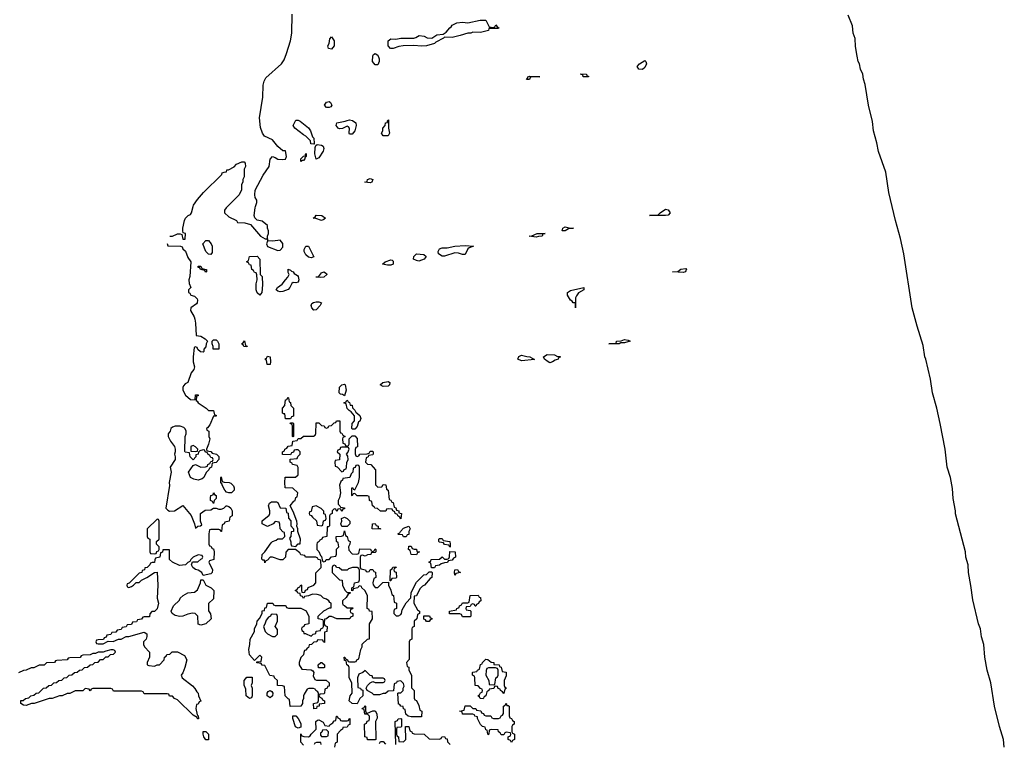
# Model space of a CAD drawing. Header units: inches. Extents: x 2808529 to 2951249, y 860290 to 1033701.
# Tile 151 of 153: x 2915960 to 2923630, y 1015820 to 1021454. Entities that reach past the tile are written whole.
import ezdxf

# ---------------------------------------------------------------- set-up
doc = ezdxf.new("R2010")
doc.units = ezdxf.units.IN
doc.header["$MEASUREMENT"] = 0
for name, color, linetype in [('C9011', 7, 'Continuous'), ('C9012', 7, 'Continuous'), ('C9021', 7, 'Continuous'), ('C9022', 7, 'Continuous')]:
    doc.layers.add(name, color=color, linetype=linetype)

msp = doc.modelspace()

# ---------------------------------------------------------------- linework, layer by layer
at = {"layer": 'C9011', "color": 6}
for points in [[(2917130, 1019768.7), (2917150, 1019768.7), (2917190, 1019786), (2917210, 1019786), (2917222, 1019782), (2917230, 1019746), (2917250, 1019746), (2917252, 1019790), (2917234, 1019794), (2917232, 1019810), (2917231.6, 1019831.6), (2917244.7, 1019890), (2917251.6, 1019908.4), (2917271.6, 1019928.4), (2917290, 1019938), (2917298, 1019950), (2917312, 1020000)], [(2917579, 1020000), (2917569, 1019990), (2917555.3, 1019970), (2917555.3, 1019950), (2917590, 1019919), (2917648, 1019890), (2917656.4, 1019876.4), (2917713.6, 1019873.6), (2917758.7, 1019858.7), (2917836, 1019770), (2917872, 1019748), (2917888, 1019748), (2917889, 1019730), (2917883.7, 1019710), (2917890, 1019689.3), (2917970, 1019657.2), (2917990, 1019660.9), (2918010, 1019684), (2918010, 1019711.3), (2917990, 1019736.3), (2917931, 1019731), (2917892.7, 1019732.7), (2917891.3, 1019770), (2917898.8, 1019790), (2917898.8, 1019810), (2917891, 1019830), (2917890, 1019852), (2917850, 1019884.7), (2917810, 1019892), (2917791, 1019911), (2917786, 1019930), (2917793.4, 1019990), (2917796.9, 1020000)], [(2920000, 1019764.9), (2919982, 1019762), (2919928, 1019770), (2919950, 1019771), (2919989.7, 1019790.3), (2920000, 1019790.3)], [(2917110, 1019712), (2917114, 1019694), (2917211.3, 1019691.3), (2917224.7, 1019684.7), (2917232, 1019670), (2917251, 1019651), (2917270, 1019602), (2917292, 1019570), (2917285.4, 1019454.6), (2917278, 1019430), (2917279.6, 1019399.6), (2917292, 1019370), (2917274, 1019350), (2917274, 1019330), (2917284.7, 1019324.7), (2917294, 1019310), (2917322, 1019302), (2917342, 1019282), (2917344.7, 1019270), (2917342, 1019250), (2917336.9, 1019243.1), (2917292, 1019210), (2917291.3, 1019190), (2917319.6, 1019139.6), (2917323.6, 1019123.6), (2917330.7, 1019090.7), (2917334, 1018994), (2917370, 1018990.8), (2917404.7, 1018970), (2917422, 1018950), (2917412, 1018930), (2917410, 1018906), (2917394, 1018890), (2917394, 1018870), (2917390, 1018866), (2917367.3, 1018867.3), (2917347.3, 1018887.3), (2917342, 1018902), (2917330, 1018906), (2917318, 1018902), (2917312, 1018830), (2917312, 1018790), (2917321, 1018750), (2917316, 1018730), (2917296.3, 1018703.7), (2917270.7, 1018629.3), (2917250, 1018618), (2917236.9, 1018603.1), (2917231.3, 1018590), (2917231.3, 1018570), (2917251, 1018530), (2917290, 1018496), (2917326, 1018494), (2917330, 1018534), (2917350, 1018534), (2917350, 1018526), (2917338, 1018522), (2917334, 1018490), (2917343.6, 1018483.6), (2917351.3, 1018470), (2917412, 1018430), (2917430, 1018412), (2917470, 1018412), (2917478, 1018378), (2917490, 1018374), (2917490, 1018368), (2917470, 1018366), (2917439.8, 1018300.2), (2917423.6, 1018276.4), (2917414, 1018270), (2917418, 1018258), (2917432, 1018250), (2917432, 1018210), (2917442, 1018190), (2917431.1, 1018148.9), (2917414, 1018110), (2917418, 1018098), (2917450, 1018092), (2917458, 1018078), (2917492, 1018070), (2917510, 1018052), (2917510.8, 1018030), (2917490, 1018006), (2917458, 1018002), (2917454, 1017970), (2917438, 1017962), (2917434, 1017950), (2917411.6, 1017928.4), (2917394, 1017890), (2917382, 1017878), (2917350, 1017869.3), (2917316, 1017876), (2917290, 1017888.7), (2917274, 1017930), (2917310, 1017982), (2917330, 1017992), (2917370, 1017971.3), (2917408, 1017972), (2917422, 1017978), (2917426, 1017990), (2917442, 1017998), (2917450, 1018014), (2917462, 1018018), (2917466, 1018030), (2917462, 1018042), (2917450, 1018046), (2917442, 1018062), (2917426, 1018070), (2917422, 1018082), (2917406, 1018090), (2917402, 1018102), (2917390, 1018106), (2917362, 1018098), (2917352, 1018088), (2917351.3, 1018070), (2917332.7, 1018067.3), (2917331.3, 1018050), (2917310, 1018026), (2917288, 1018050), (2917282, 1018082), (2917250, 1018088), (2917247.3, 1018092.7), (2917248, 1018210), (2917257.2, 1018230), (2917257.2, 1018250), (2917250, 1018268), (2917239.3, 1018279.3), (2917210, 1018288.7), (2917170, 1018288.7), (2917150, 1018282), (2917138, 1018270), (2917131, 1018250), (2917116, 1018230), (2917116, 1018210), (2917133.7, 1018173.7), (2917164.7, 1018130), (2917171.1, 1018111.1), (2917171.3, 1018090), (2917164.7, 1018070), (2917171, 1018051), (2917171, 1018030), (2917131.3, 1017970), (2917138.8, 1017930), (2917124, 1017850), (2917126.4, 1017826.4), (2917098, 1017650), (2917114, 1017634), (2917127.5, 1017627.5), (2917166, 1017630), (2917230.9, 1017670.9), (2917294.8, 1017594.8), (2917321, 1017530), (2917330, 1017494), (2917348.4, 1017511.6), (2917367.3, 1017512.7), (2917378, 1017522), (2917368.7, 1017548.7), (2917368.7, 1017610), (2917404, 1017636), (2917450, 1017638), (2917470, 1017652), (2917490, 1017652), (2917510, 1017642), (2917530, 1017642), (2917549, 1017651), (2917568, 1017670), (2917574, 1017670), (2917590, 1017664.7), (2917604.7, 1017650), (2917614, 1017630), (2917614, 1017590), (2917598, 1017582), (2917591.1, 1017548.9), (2917558, 1017542), (2917554, 1017530), (2917538, 1017522), (2917532, 1017468), (2917526, 1017470), (2917522, 1017482), (2917510, 1017486), (2917450, 1017486), (2917438, 1017482), (2917432, 1017450), (2917434, 1017370), (2917438, 1017358), (2917450, 1017354), (2917458, 1017338), (2917470, 1017334), (2917474, 1017310), (2917471, 1017250), (2917438, 1017242), (2917434, 1017230), (2917462.8, 1017170), (2917458.8, 1017150), (2917450, 1017139), (2917390, 1017126), (2917378, 1017150), (2917349.3, 1017169.3), (2917330, 1017174), (2917308.7, 1017190), (2917298, 1017210), (2917307.3, 1017232.7), (2917347.3, 1017232.7), (2917370, 1017254), (2917382, 1017258), (2917386, 1017270), (2917382, 1017282), (2917350, 1017288), (2917310, 1017268), (2917292, 1017250), (2917284.7, 1017235.3), (2917270, 1017228), (2917252, 1017210), (2917205.6, 1017205.6), (2917149.1, 1017229.1), (2917128, 1017250), (2917126, 1017326), (2917074, 1017326), (2917071.6, 1017308.4), (2917058, 1017302), (2917052, 1017270), (2917018, 1017262), (2917011.6, 1017248.4), (2917010, 1017228.7), (2916992, 1017228), (2916978, 1017222), (2916974, 1017210), (2916954, 1017190), (2916934, 1017186), (2916932, 1017170), (2916914, 1017166), (2916911.1, 1017148.9), (2916890, 1017146), (2916812.7, 1017067.3), (2916798, 1017062), (2916794, 1017050), (2916798, 1017038), (2916810, 1017034), (2916830, 1017042), (2916846, 1017050), (2916868, 1017072), (2916890, 1017072), (2916908.7, 1017091.3), (2916950, 1017112), (2917009.1, 1017150.9), (2917030, 1017152), (2917036.3, 1017050), (2917031.1, 1016951.1), (2917041, 1016910), (2917030, 1016866), (2917010, 1016846), (2916990, 1016846), (2916972.7, 1016827.3), (2916970, 1016806), (2916930, 1016806), (2916918, 1016802), (2916910, 1016786), (2916878, 1016782), (2916870, 1016766), (2916838, 1016762), (2916830, 1016746), (2916798, 1016742), (2916790, 1016726), (2916758, 1016722), (2916750, 1016706), (2916718, 1016702), (2916710, 1016686), (2916678, 1016682), (2916670, 1016666), (2916638, 1016662), (2916632.7, 1016647.3), (2916618, 1016642), (2916612.7, 1016627.3), (2916570, 1016626), (2916558, 1016622), (2916554, 1016610), (2916558, 1016598), (2916570, 1016594), (2916610, 1016594), (2916650, 1016614), (2916687.3, 1016612.7), (2916728.4, 1016631.6), (2916750, 1016632), (2916788.9, 1016651.1), (2916810, 1016651.3), (2916930, 1016686), (2916950, 1016672), (2916950.9, 1016650.9), (2916944.7, 1016630), (2916924.7, 1016610), (2916924.7, 1016590), (2916931, 1016570), (2916971.6, 1016528.4), (2916971.3, 1016490), (2916952, 1016450), (2916954, 1016430), (2916964.7, 1016424.7), (2917010, 1016421), (2917032, 1016432), (2917048, 1016432), (2917086, 1016470), (2917088.7, 1016491.3), (2917102, 1016498), (2917107.3, 1016512.7), (2917130, 1016514), (2917148.9, 1016531.1), (2917190, 1016531.3), (2917242.8, 1016502.8), (2917261, 1016470), (2917246.8, 1016410), (2917230.7, 1016369.3), (2917218, 1016350), (2917224.7, 1016330), (2917306.4, 1016266.4), (2917325.4, 1016245.4), (2917339.6, 1016219.6), (2917351.3, 1016210), (2917352, 1016190), (2917371, 1016149), (2917358, 1016142), (2917350, 1016126), (2917338, 1016122), (2917332, 1016090), (2917342, 1016042), (2917350, 1016034), (2917354, 1016010), (2917346, 1016010), (2917342, 1016022), (2917310, 1016038), (2917190, 1016158), (2917166, 1016170), (2917150, 1016186), (2917127.3, 1016187.3), (2917122, 1016202), (2917110, 1016206), (2916930, 1016206), (2916922, 1016222), (2916910, 1016226), (2916690, 1016226), (2916682, 1016242), (2916670, 1016246), (2916530, 1016246), (2916518, 1016242), (2916510, 1016228), (2916502, 1016242), (2916470, 1016246), (2916451.6, 1016228.4), (2916392.7, 1016227.3), (2916350, 1016208), (2916330, 1016208), (2916290, 1016188.7), (2916270, 1016188.7), (2916214, 1016170), (2916190, 1016168.7), (2916074, 1016130), (2916051, 1016129), (2916010, 1016115.3), (2915990, 1016118), (2915969.1, 1016129.1), (2915970, 1016152), (2915987.3, 1016152.7), (2916006, 1016170), (2916030, 1016174), (2916046, 1016190), (2916070, 1016194), (2916088.4, 1016211.6), (2916110, 1016214), (2916146, 1016250), (2916167.3, 1016252.7), (2916186, 1016270), (2916207.3, 1016272.7), (2916226, 1016290), (2916247.3, 1016292.7), (2916266, 1016310), (2916287.3, 1016312.7), (2916306, 1016330), (2916327.3, 1016332.7), (2916346, 1016350), (2916367.3, 1016352.7), (2916386, 1016370), (2916407.3, 1016372.7), (2916426, 1016390), (2916447.3, 1016392.7), (2916466, 1016410), (2916487.3, 1016412.7), (2916510, 1016432), (2916530, 1016434), (2916546, 1016450), (2916570, 1016452), (2916590, 1016472), (2916610, 1016472), (2916630, 1016492), (2916650, 1016494), (2916668.4, 1016511.6), (2916690, 1016514), (2916706, 1016530), (2916702, 1016542), (2916687.3, 1016547.3), (2916670, 1016548), (2916630, 1016538), (2916611.3, 1016528.7), (2916571.6, 1016528.4), (2916550, 1016518), (2916530, 1016518), (2916510, 1016508.7), (2916452.7, 1016507.3), (2916438, 1016502), (2916430, 1016488.7), (2916350, 1016486), (2916338, 1016482), (2916330, 1016468.7), (2916250, 1016466), (2916238, 1016462), (2916230, 1016448), (2916170, 1016446), (2916150, 1016428), (2916112.7, 1016427.3), (2916070, 1016408), (2916050, 1016408), (2916011.1, 1016388.9), (2915990, 1016388), (2915950, 1016368.7)], [(2918170, 1015806), (2918149.2, 1015829.2), (2918150, 1015894), (2918158, 1015878), (2918172, 1015872), (2918210, 1015871.3), (2918222, 1015878), (2918230, 1015892), (2918268.7, 1015931.3), (2918268, 1015990), (2918280.4, 1015999.6), (2918290, 1016002), (2918323.6, 1015983.6), (2918338, 1015958), (2918370, 1015954), (2918376.4, 1015963.6), (2918400.4, 1015979.6), (2918410, 1015994), (2918422, 1015998), (2918428, 1016032), (2918434, 1016030), (2918438, 1016018), (2918454, 1016010), (2918458, 1015998), (2918470, 1015994), (2918510, 1015994), (2918522, 1015998), (2918526, 1016010), (2918532, 1016012), (2918532.7, 1015967.3), (2918518, 1015962), (2918510, 1015946), (2918478, 1015942), (2918474, 1015930), (2918459.6, 1015920.4), (2918434, 1015890), (2918434, 1015830), (2918418, 1015822), (2918412, 1015790)], [(2918888.9, 1015811.1), (2918886, 1015990), (2918902, 1015998), (2918908.4, 1016011.6), (2918930, 1016014), (2918934, 1016010), (2918934, 1015950), (2918930, 1015946), (2918898, 1015942), (2918894, 1015930), (2918894, 1015890), (2918898, 1015878), (2918911.3, 1015871.3), (2918914, 1015834), (2918950, 1015832), (2918968, 1015850), (2918966, 1015950), (2918990, 1015952), (2918998, 1015918), (2919014, 1015910), (2919018, 1015898), (2919032.7, 1015892.7), (2919111.6, 1015891.6), (2919150, 1015854), (2919227.3, 1015852.7), (2919242, 1015858), (2919248.7, 1015871.3), (2919270, 1015874), (2919278, 1015858), (2919290, 1015854), (2919292.7, 1015832.7), (2919312, 1015810)], [(2918762, 1015818), (2918770, 1015834), (2918790, 1015834), (2918810, 1015814)], [(2918308, 1015810), (2918306, 1015826), (2918272.7, 1015827.3), (2918258, 1015822), (2918254, 1015810)]]:
    msp.add_lwpolyline(points, dxfattribs=at)
for points in [[(2918310, 1019889.6), (2918267.3, 1019907.3), (2918246, 1019910), (2918262, 1019918), (2918268.9, 1019931.1), (2918314, 1019930), (2918342, 1019910), (2918330, 1019898)], [(2917450, 1019626), (2917430, 1019628.7), (2917409.4, 1019649.4), (2917386, 1019710), (2917410, 1019734), (2917430, 1019734), (2917451.6, 1019708.4), (2917458, 1019690), (2917458, 1019642)], [(2918230, 1019599.3), (2918210, 1019605.1), (2918190, 1019623.7), (2918176.2, 1019650), (2918176, 1019664), (2918190, 1019691), (2918210.5, 1019690.5), (2918250, 1019608.7)], [(2919410, 1019625.6), (2919377.4, 1019637.4), (2919350, 1019638.7), (2919270, 1019611.8), (2919250, 1019611.8), (2919221.2, 1019630), (2919219.3, 1019650), (2919229.5, 1019670.5), (2919250, 1019677.3), (2919290, 1019677.3), (2919350, 1019690.6), (2919430, 1019696.3), (2919494, 1019690), (2919461, 1019679), (2919450.6, 1019669.4), (2919430, 1019626)], [(2917830, 1019308.7), (2917810, 1019328), (2917802.7, 1019350), (2917802.7, 1019397.3), (2917808.7, 1019430), (2917807.3, 1019467.3), (2917802, 1019482), (2917790, 1019486), (2917782, 1019502), (2917768.4, 1019508.4), (2917762, 1019542), (2917750, 1019546), (2917742, 1019562), (2917726, 1019570), (2917742, 1019578), (2917750, 1019611.3), (2917810, 1019612), (2917830.8, 1019590), (2917834, 1019470), (2917850, 1019454), (2917851.3, 1019390), (2917846, 1019330)], [(2919070, 1019575.1), (2919050, 1019578), (2919028.7, 1019590), (2919029, 1019610), (2919049.6, 1019630.4), (2919107.1, 1019627.1), (2919126, 1019610), (2919110, 1019589.5)], [(2917410, 1019489), (2917402, 1019502), (2917368, 1019508), (2917362, 1019522), (2917350, 1019526), (2917350, 1019534), (2917370, 1019534), (2917378, 1019518), (2917414, 1019510), (2917414, 1019490)], [(2918823.7, 1019543.7), (2918786, 1019550), (2918806, 1019570), (2918850, 1019584.7), (2918862, 1019582), (2918870, 1019574), (2918870, 1019549.6), (2918850, 1019543.7)], [(2918110, 1019405.2), (2918090, 1019409), (2918078.8, 1019401.2), (2918064, 1019370), (2918050, 1019353.2), (2918030, 1019346.6), (2918010, 1019338), (2917990, 1019336), (2917970, 1019341.2), (2917959, 1019350), (2917968, 1019370), (2918005.8, 1019394.2), (2918029.4, 1019430), (2918049.3, 1019450), (2918058, 1019470), (2918050, 1019486), (2918050, 1019510.7), (2918070, 1019504.7), (2918076.3, 1019496.3), (2918091.3, 1019490), (2918098, 1019478), (2918123.6, 1019463.6), (2918130, 1019454), (2918134, 1019430), (2918130, 1019409.4)], [(2918305.6, 1019445.6), (2918268.4, 1019448.4), (2918270, 1019451), (2918288.4, 1019451.6), (2918310, 1019482), (2918330, 1019491), (2918350, 1019478), (2918353.4, 1019470), (2918330, 1019449.5)], [(2918250, 1019192.7), (2918235.1, 1019210), (2918229.6, 1019230), (2918236.6, 1019243.4), (2918247.9, 1019252.1), (2918270, 1019258.4), (2918290, 1019258), (2918310, 1019250.7), (2918300.5, 1019230), (2918270, 1019195.1)], [(2917510, 1018888), (2917468, 1018890), (2917468, 1018910), (2917458, 1018930), (2917458, 1018950), (2917470, 1018962), (2917490, 1018962), (2917502, 1018950), (2917511, 1018930)], [(2917730, 1018906), (2917706, 1018910), (2917702, 1018922), (2917688, 1018930), (2917702, 1018938), (2917710, 1018954), (2917718, 1018918), (2917732.7, 1018912.7)], [(2917910, 1018768.7), (2917888, 1018770), (2917882, 1018802), (2917868.7, 1018810), (2917882, 1018818), (2917890, 1018834), (2917912, 1018830), (2917914, 1018790)], [(2919870, 1018797.6), (2919840.9, 1018810), (2919847.7, 1018832.3), (2919870, 1018842.8), (2919910, 1018830.6), (2919934, 1018830), (2919970, 1018809.3)], [(2918490, 1018526), (2918475.3, 1018535.3), (2918458, 1018538), (2918448.7, 1018550), (2918450, 1018592), (2918469.1, 1018610.9), (2918490, 1018616), (2918496, 1018610), (2918502.8, 1018570)], [(2918790, 1018599), (2918768.7, 1018610), (2918789.4, 1018630.6), (2918830, 1018636), (2918842, 1018630), (2918841, 1018610), (2918830, 1018601.2)], [(2918030, 1018346), (2918026, 1018386), (2918014, 1018386), (2918008.4, 1018391.6), (2918006, 1018430), (2918026, 1018450), (2918030, 1018494), (2918042, 1018498), (2918050, 1018514), (2918054, 1018510), (2918058, 1018478), (2918070, 1018474), (2918072, 1018450), (2918091.6, 1018428.4), (2918092, 1018368), (2918078, 1018362), (2918070, 1018346)], [(2918550, 1018266), (2918548, 1018270), (2918548.7, 1018310), (2918568.7, 1018330), (2918568, 1018370), (2918542, 1018402), (2918526, 1018410), (2918510, 1018426), (2918502, 1018462), (2918486, 1018470), (2918502, 1018478), (2918508, 1018492), (2918514, 1018490), (2918518, 1018478), (2918530, 1018474), (2918534, 1018454), (2918550, 1018452), (2918551.6, 1018431.6), (2918570, 1018414), (2918578, 1018398), (2918610, 1018371.3), (2918618, 1018350), (2918610, 1018328), (2918598, 1018322), (2918590, 1018288), (2918570, 1018266)], [(2918510, 1018134), (2918522, 1018138), (2918526, 1018150), (2918526, 1018190), (2918550, 1018214), (2918570, 1018214), (2918590, 1018192), (2918591.3, 1018128.7), (2918578, 1018122), (2918572.7, 1018107.3), (2918572.7, 1018072.7), (2918578, 1018058), (2918590, 1018054), (2918602, 1018058), (2918610, 1018072), (2918667.3, 1018072.7), (2918682, 1018078), (2918690, 1018094), (2918710, 1018094), (2918714, 1018090), (2918714, 1018070), (2918710, 1018066), (2918678, 1018062), (2918674, 1018050), (2918658, 1018042), (2918654, 1018010), (2918670, 1017994), (2918694, 1017990), (2918732, 1017950), (2918732.7, 1017832.7), (2918750, 1017814), (2918782, 1017818), (2918790, 1017834), (2918812.7, 1017832.7), (2918818, 1017798), (2918831.1, 1017791.1), (2918838, 1017718), (2918850, 1017714), (2918858, 1017698), (2918870, 1017694), (2918878, 1017658), (2918890, 1017654), (2918894, 1017634), (2918912, 1017630), (2918914, 1017614), (2918934, 1017610), (2918930, 1017568), (2918922, 1017582), (2918906, 1017590), (2918902, 1017602), (2918886, 1017610), (2918882, 1017622), (2918866, 1017630), (2918862, 1017642), (2918830, 1017646), (2918818, 1017642), (2918811.6, 1017628.4), (2918771.6, 1017628.4), (2918747.3, 1017647.3), (2918726, 1017650), (2918722, 1017662), (2918708, 1017670), (2918702, 1017702), (2918686, 1017710), (2918682, 1017742), (2918670, 1017746), (2918590, 1017748), (2918570, 1017766), (2918558, 1017762), (2918550, 1017746), (2918546, 1017750), (2918548, 1017810), (2918554, 1017810), (2918558, 1017798), (2918570, 1017794), (2918598, 1017850), (2918608, 1017890), (2918606, 1017970), (2918602, 1017982), (2918590, 1017986), (2918578, 1017982), (2918572.7, 1017967.3), (2918558, 1017962), (2918554, 1017930), (2918542, 1017918), (2918531.3, 1017890), (2918478, 1017882), (2918474, 1017870), (2918462, 1017858), (2918451.3, 1017830), (2918458, 1017770), (2918452, 1017730), (2918442, 1017710), (2918442, 1017682), (2918454, 1017670), (2918458, 1017658), (2918490, 1017654), (2918490, 1017646), (2918478, 1017642), (2918470, 1017626), (2918462, 1017642), (2918450, 1017646), (2918438, 1017642), (2918430, 1017626), (2918422, 1017642), (2918410, 1017646), (2918394, 1017630), (2918394, 1017610), (2918378, 1017602), (2918374, 1017590), (2918372, 1017512), (2918366, 1017506), (2918354, 1017506), (2918352, 1017430), (2918318, 1017422), (2918314, 1017410), (2918298, 1017402), (2918294, 1017390), (2918278, 1017382), (2918274, 1017370), (2918274, 1017330), (2918290, 1017314), (2918302, 1017282), (2918310, 1017274), (2918318, 1017238), (2918330, 1017234), (2918342, 1017238), (2918346, 1017250), (2918370, 1017252), (2918390, 1017272), (2918422, 1017278), (2918427.3, 1017292.7), (2918428.9, 1017331.1), (2918446, 1017350), (2918442, 1017382), (2918428, 1017390), (2918426, 1017430), (2918467.3, 1017432.7), (2918482, 1017438), (2918490, 1017474), (2918498, 1017438), (2918512, 1017430), (2918518, 1017398), (2918534, 1017390), (2918532, 1017370), (2918522, 1017350), (2918523.6, 1017323.6), (2918550, 1017294), (2918587.3, 1017292.7), (2918602, 1017298), (2918610, 1017334), (2918692, 1017332), (2918698, 1017318), (2918710, 1017314), (2918722, 1017318), (2918730, 1017334), (2918734, 1017330), (2918734, 1017310), (2918730, 1017306), (2918698, 1017302), (2918694, 1017290), (2918670, 1017288.7), (2918650, 1017278), (2918630, 1017286), (2918618, 1017282), (2918612, 1017268), (2918612, 1017192), (2918618, 1017178), (2918654, 1017170), (2918658, 1017158), (2918670, 1017154), (2918682, 1017158), (2918690, 1017172), (2918710, 1017172), (2918718, 1017158), (2918732.7, 1017152.7), (2918734, 1017110), (2918718, 1017102), (2918712, 1017070), (2918712.7, 1017052.7), (2918730, 1017034), (2918750, 1017034), (2918788, 1017072), (2918834, 1017074), (2918834, 1017050), (2918851.6, 1017011.6), (2918858, 1016978), (2918872, 1016970), (2918878, 1016918), (2918894, 1016910), (2918894, 1016870), (2918878, 1016862), (2918874, 1016850), (2918874, 1016830), (2918892.7, 1016812.7), (2918910, 1016812), (2918930, 1016822), (2918935.3, 1016830), (2918940.4, 1016859.6), (2918970, 1016914), (2919007.3, 1016952.7), (2919010, 1016994), (2919050, 1017074), (2919108.4, 1017131.6), (2919130, 1017134), (2919150, 1017154), (2919170, 1017154), (2919174, 1017150), (2919171.3, 1017110), (2919158, 1017102), (2919112, 1017050), (2919096.9, 1017043.1), (2919076, 1017024), (2919050, 1016968), (2919034, 1016966), (2919031.3, 1016910), (2919058, 1016858), (2919074, 1016850), (2919074, 1016830), (2919058, 1016822), (2919054, 1016790), (2919034, 1016770), (2919031.6, 1016728.4), (2919018, 1016722), (2919014, 1016710), (2919014, 1016630), (2918998, 1016622), (2918994, 1016610), (2918992.7, 1016472.7), (2918974, 1016450), (2918978, 1016418), (2918990, 1016414), (2918992, 1016390), (2919011, 1016350), (2919012, 1016252), (2919032, 1016230), (2919032.7, 1016172.7), (2919038, 1016158), (2919050, 1016154), (2919070, 1016114), (2919078, 1016078), (2919092, 1016070), (2919090, 1016026), (2919010, 1016026), (2918986, 1016030), (2918967.3, 1016047.3), (2918962, 1016082), (2918948.4, 1016088.4), (2918946, 1016106), (2918928.4, 1016108.4), (2918922, 1016122), (2918910, 1016126), (2918906, 1016210), (2918910, 1016214), (2918930, 1016214), (2918946, 1016230), (2918948, 1016250), (2918955.3, 1016264.7), (2918950, 1016286), (2918930, 1016306), (2918898, 1016302), (2918894, 1016290), (2918878, 1016282), (2918872.7, 1016227.3), (2918830, 1016226), (2918810, 1016208), (2918790, 1016208), (2918763.6, 1016196.4), (2918718, 1016198), (2918706, 1016210), (2918666, 1016230), (2918658, 1016250), (2918669.1, 1016270.9), (2918690, 1016292), (2918710, 1016302), (2918730, 1016294), (2918790, 1016294), (2918802, 1016298), (2918806, 1016310), (2918802, 1016322), (2918790, 1016326), (2918710, 1016326), (2918706, 1016346), (2918690, 1016348), (2918650, 1016386), (2918634, 1016370), (2918602.8, 1016357.2), (2918591.1, 1016328.9), (2918594, 1016254), (2918614, 1016250), (2918618, 1016238), (2918632.7, 1016232.7), (2918632, 1016190), (2918610, 1016168), (2918590, 1016128), (2918550, 1016128.7), (2918526, 1016150), (2918535.3, 1016190), (2918548.7, 1016210), (2918548, 1016290), (2918526, 1016330), (2918526, 1016410), (2918522, 1016422), (2918508, 1016430), (2918502, 1016462), (2918490, 1016466), (2918488, 1016490), (2918491.6, 1016491.6), (2918498, 1016478), (2918514, 1016470), (2918518, 1016458), (2918530, 1016454), (2918570, 1016454), (2918582, 1016458), (2918586, 1016470), (2918602, 1016478), (2918618, 1016550), (2918628, 1016570), (2918628.4, 1016591.6), (2918670, 1016632), (2918686, 1016634), (2918686, 1016750), (2918708, 1016790), (2918706, 1016846), (2918686, 1016850), (2918682, 1016862), (2918666, 1016870), (2918668, 1016970), (2918648.7, 1017010), (2918626, 1017030), (2918622, 1017042), (2918610, 1017046), (2918598, 1017042), (2918594, 1017030), (2918558, 1017022), (2918554, 1017010), (2918546, 1017006), (2918546, 1017030), (2918562, 1017038), (2918568, 1017070), (2918602, 1017078), (2918607.3, 1017092.7), (2918607.3, 1017167.3), (2918602, 1017182), (2918588, 1017188), (2918551.6, 1017188.4), (2918521, 1017179), (2918510, 1017169), (2918470, 1017168), (2918447.3, 1017187.3), (2918428, 1017188), (2918422, 1017202), (2918410, 1017206), (2918398, 1017202), (2918394, 1017190), (2918394, 1017150), (2918450, 1017094), (2918470.9, 1017090.9), (2918474, 1017050), (2918491.6, 1017011.6), (2918510, 1016994), (2918534, 1016994), (2918534, 1016990), (2918518, 1016982), (2918503.6, 1016956.4), (2918474, 1016930), (2918474, 1016910), (2918478, 1016898), (2918490, 1016894), (2918510, 1016874), (2918554, 1016874), (2918552.7, 1016867.3), (2918538, 1016862), (2918534, 1016850), (2918538, 1016838), (2918554, 1016830), (2918554, 1016810), (2918538, 1016802), (2918532, 1016788), (2918430, 1016788.7), (2918390, 1016808), (2918370, 1016808), (2918350, 1016788), (2918334, 1016786), (2918332.7, 1016752.7), (2918338, 1016738), (2918354, 1016730), (2918352, 1016690), (2918334, 1016686), (2918334, 1016606), (2918326, 1016610), (2918322, 1016622), (2918290, 1016626), (2918278, 1016622), (2918274, 1016610), (2918252, 1016608), (2918234, 1016590), (2918214, 1016586), (2918210, 1016566), (2918198, 1016562), (2918190, 1016546), (2918178, 1016542), (2918172, 1016528), (2918171.3, 1016510), (2918151, 1016489), (2918138, 1016450), (2918138, 1016430), (2918158, 1016398), (2918231.3, 1016391.3), (2918243.6, 1016383.6), (2918251.1, 1016371.1), (2918245.4, 1016345.4), (2918258, 1016318), (2918272.7, 1016312.7), (2918347.3, 1016312.7), (2918371.6, 1016291.6), (2918370, 1016266), (2918358, 1016262), (2918354, 1016250), (2918338, 1016242), (2918334, 1016210), (2918330, 1016206), (2918298, 1016202), (2918294, 1016190), (2918298, 1016178), (2918312.7, 1016172.7), (2918318, 1016158), (2918334, 1016150), (2918334, 1016130), (2918294, 1016126), (2918292, 1016110), (2918274, 1016106), (2918272, 1016090), (2918250, 1016088), (2918248, 1016130), (2918282, 1016138), (2918287.3, 1016152.7), (2918287.3, 1016207.3), (2918282, 1016222), (2918266, 1016230), (2918262, 1016242), (2918247.3, 1016247.3), (2918212.7, 1016247.3), (2918198, 1016242), (2918176.9, 1016203.1), (2918171.3, 1016190), (2918170.9, 1016169.1), (2918162, 1016150), (2918162, 1016130), (2918150.7, 1016109.3), (2918067.3, 1016107.3), (2918062, 1016162), (2918050, 1016166), (2918029, 1016190), (2918022, 1016262), (2918007.3, 1016267.3), (2917968.9, 1016268.9), (2917968, 1016308), (2917946, 1016330), (2917942, 1016342), (2917908.7, 1016348.7), (2917870, 1016426), (2917848.4, 1016428.4), (2917842, 1016442), (2917807.3, 1016447.3), (2917806, 1016454), (2917842, 1016458), (2917846, 1016490), (2917830, 1016506), (2917790, 1016466), (2917749, 1016510), (2917744, 1016550), (2917753.2, 1016590), (2917755.3, 1016630), (2917789, 1016690), (2917789.1, 1016710.9), (2917808, 1016750), (2917808.7, 1016770), (2917828.9, 1016791.1), (2917848, 1016830), (2917850, 1016852), (2917866, 1016854), (2917870, 1016874), (2917882, 1016878), (2917890, 1016912), (2917931.6, 1016911.6), (2917938, 1016898), (2917950, 1016894), (2918027.3, 1016892.7), (2918034, 1016890), (2918038, 1016878), (2918052.7, 1016872.7), (2918150, 1016872), (2918191.1, 1016851.1), (2918212.7, 1016807.3), (2918212, 1016750), (2918178, 1016742), (2918174, 1016730), (2918158, 1016722), (2918154, 1016710), (2918158, 1016698), (2918171.6, 1016691.6), (2918174, 1016674), (2918186, 1016674), (2918230, 1016654), (2918246, 1016670), (2918266, 1016674), (2918270, 1016692), (2918302, 1016698), (2918306, 1016710), (2918322, 1016718), (2918326, 1016730), (2918326, 1016770), (2918322, 1016782), (2918286, 1016790), (2918286, 1016810), (2918328.4, 1016851.6), (2918374, 1016874), (2918386, 1016874), (2918386, 1016910), (2918375.3, 1016915.3), (2918368, 1016930), (2918350, 1016942), (2918326, 1016950), (2918306, 1016970), (2918278, 1016978), (2918239.6, 1016980.4), (2918210, 1016968), (2918178, 1016962), (2918170, 1016948), (2918162, 1016962), (2918148.4, 1016968.4), (2918146, 1016986), (2918126, 1016990), (2918122, 1017002), (2918106, 1017010), (2918122, 1017018), (2918126, 1017030), (2918142, 1017038), (2918150, 1017054), (2918154, 1017050), (2918154, 1017010), (2918158, 1016998), (2918170, 1016994), (2918182, 1016998), (2918187.3, 1017012.7), (2918202, 1017018), (2918207.3, 1017032.7), (2918250, 1017052), (2918268, 1017070), (2918267.3, 1017147.3), (2918308, 1017190), (2918306, 1017246), (2918286, 1017250), (2918282, 1017262), (2918268, 1017268), (2918186, 1017270), (2918182, 1017282), (2918150, 1017288), (2918142, 1017302), (2918108.4, 1017328.4), (2918052, 1017328), (2918032, 1017308), (2918030.7, 1017269.3), (2918010, 1017248), (2917990, 1017248.7), (2917930, 1017269), (2917911.3, 1017268.7), (2917890, 1017246), (2917878, 1017242), (2917870, 1017226), (2917866, 1017246), (2917854, 1017246), (2917847.3, 1017252.7), (2917848.7, 1017290), (2917870, 1017312), (2917918, 1017382), (2917928, 1017390), (2917959, 1017401), (2917970, 1017411.3), (2918007.3, 1017412.7), (2918026, 1017430), (2918022, 1017462), (2918010, 1017466), (2917988, 1017490), (2917987.3, 1017527.3), (2917982, 1017542), (2917950, 1017546), (2917934, 1017530), (2917890, 1017509), (2917848.7, 1017530), (2917849, 1017551), (2917903.1, 1017596.9), (2917908.7, 1017610), (2917909, 1017630), (2917898, 1017670), (2917906, 1017690), (2917920.4, 1017699.6), (2917959.6, 1017699.6), (2917970, 1017694), (2917990, 1017654), (2918034, 1017650), (2918038, 1017618), (2918052, 1017612), (2918052.7, 1017572.7), (2918071.6, 1017551.6), (2918072.7, 1017512.7), (2918094, 1017490), (2918094, 1017470), (2918074, 1017466), (2918071.3, 1017430), (2918062, 1017418), (2918072, 1017388), (2918072, 1017372), (2918078, 1017358), (2918110, 1017352), (2918130, 1017372), (2918146, 1017374), (2918148, 1017410), (2918126, 1017470), (2918126, 1017490), (2918118, 1017510), (2918122, 1017530), (2918118, 1017550), (2918090, 1017626), (2918068, 1017668), (2918095.3, 1017704.7), (2918106, 1017710), (2918110, 1017734), (2918122, 1017738), (2918126, 1017770), (2918087.3, 1017807.3), (2918028.9, 1017808.9), (2918026, 1017850), (2918027.3, 1017892.7), (2918108.4, 1017891.6), (2918128, 1017910), (2918128, 1017968), (2918122, 1017982), (2918086, 1017990), (2918082, 1018002), (2918068, 1018010), (2918068, 1018032), (2918122, 1018038), (2918127.3, 1018052.7), (2918146, 1018070), (2918146, 1018090), (2918130, 1018106), (2918110, 1018106), (2918098, 1018102), (2918092.7, 1018087.3), (2918078, 1018082), (2918070, 1018066), (2918008.4, 1018068.4), (2918006, 1018090), (2918022, 1018098), (2918026, 1018110), (2918042, 1018118), (2918050, 1018134), (2918082, 1018138), (2918087.3, 1018172.7), (2918122, 1018178), (2918130, 1018194), (2918150, 1018194), (2918170, 1018212), (2918247.3, 1018212.7), (2918262, 1018218), (2918267.3, 1018232.7), (2918270, 1018314), (2918290, 1018314), (2918310, 1018294), (2918332.7, 1018292.7), (2918338, 1018278), (2918350, 1018274), (2918362, 1018278), (2918367.3, 1018292.7), (2918390, 1018294), (2918410, 1018314), (2918422, 1018318), (2918428.4, 1018331.6), (2918454, 1018330), (2918454, 1018250), (2918458, 1018238), (2918470, 1018234), (2918478, 1018218), (2918494, 1018210), (2918478, 1018202), (2918474, 1018190), (2918478, 1018158), (2918492.7, 1018152.7), (2918498, 1018138)], [(2918090, 1018206), (2918086, 1018210), (2918086, 1018290), (2918082, 1018302), (2918066, 1018310), (2918070, 1018314), (2918090, 1018314), (2918094, 1018310), (2918094, 1018210)], [(2917310, 1018138), (2917294, 1018130), (2917294, 1018094), (2917330, 1018092), (2917346, 1018094), (2917348, 1018110), (2917330, 1018128)], [(2918510, 1018126), (2918470, 1018126), (2918458, 1018122), (2918452.7, 1018107.3), (2918438, 1018102), (2918434, 1018090), (2918454, 1018070), (2918451.6, 1018028.4), (2918418, 1018022), (2918414, 1018010), (2918418, 1017978), (2918432.7, 1017972.7), (2918470, 1017934), (2918482, 1017938), (2918487.3, 1017952.7), (2918502, 1017958), (2918506, 1017970), (2918507.3, 1018007.3), (2918518, 1018030), (2918516.4, 1018056.4), (2918506, 1018070), (2918516.4, 1018083.6), (2918526, 1018110), (2918522, 1018122)], [(2917590, 1017769), (2917570, 1017775.3), (2917559, 1017790), (2917538, 1017830), (2917538, 1017838), (2917528, 1017850), (2917526, 1017890), (2917530, 1017894), (2917538, 1017858), (2917552, 1017852), (2917591.1, 1017851.1), (2917605.4, 1017845.4), (2917625.4, 1017825.4), (2917631.3, 1017810), (2917631, 1017790), (2917610, 1017769)], [(2917470, 1017688), (2917462, 1017702), (2917446, 1017710), (2917446, 1017730), (2917448, 1017750), (2917466, 1017754), (2917470, 1017771.3), (2917478, 1017758), (2917491, 1017750), (2917490, 1017726), (2917474, 1017710)], [(2918270, 1017668), (2918238, 1017662), (2918230, 1017626), (2918218, 1017622), (2918214, 1017610), (2918218, 1017598), (2918230, 1017594), (2918239.6, 1017579.6), (2918272.7, 1017552.7), (2918278, 1017518), (2918310, 1017514), (2918322, 1017518), (2918327.3, 1017552.7), (2918342, 1017558), (2918346, 1017570), (2918342, 1017602), (2918330, 1017606), (2918328, 1017628), (2918308.7, 1017648.7)], [(2917030, 1017566), (2916954, 1017490), (2916954, 1017430), (2916958, 1017418), (2916974, 1017410), (2916974, 1017310), (2916978, 1017298), (2917010, 1017294), (2917022, 1017298), (2917027.3, 1017312.7), (2917042, 1017318), (2917046, 1017330), (2917046, 1017350), (2917026, 1017370), (2917026, 1017390), (2917046, 1017410), (2917046, 1017550), (2917042, 1017562)], [(2918470, 1017508), (2918462, 1017530), (2918468, 1017550), (2918466, 1017570), (2918490, 1017582), (2918512, 1017570), (2918530.8, 1017550), (2918531, 1017530), (2918510, 1017508)], [(2918752.7, 1017492.7), (2918767.3, 1017492.7), (2918770.9, 1017490.9), (2918770, 1017488), (2918706, 1017490), (2918708, 1017530), (2918730, 1017531.3), (2918736.9, 1017516.9), (2918751.3, 1017510)], [(2918970, 1017428), (2918948.4, 1017428.4), (2918942, 1017442), (2918910, 1017446), (2918906, 1017450), (2918922, 1017458), (2918926, 1017470), (2918950, 1017494), (2918991.3, 1017511.3), (2919002, 1017490), (2918992, 1017470), (2918990, 1017446), (2918978, 1017442)], [(2919310, 1017346), (2919302, 1017362), (2919268.7, 1017368.7), (2919262, 1017382), (2919230, 1017386), (2919226, 1017390), (2919226, 1017410), (2919230, 1017414), (2919250, 1017414), (2919258, 1017398), (2919310, 1017392), (2919314, 1017370), (2919314, 1017350)], [(2919050, 1017288), (2919008.9, 1017288.9), (2919002, 1017322), (2918988.4, 1017328.4), (2918990, 1017354), (2919010, 1017354), (2919018, 1017338), (2919032, 1017332), (2919050, 1017331.3), (2919054, 1017314), (2919074, 1017310), (2919058, 1017302)], [(2919190, 1017186), (2919167.3, 1017187.3), (2919162, 1017222), (2919146, 1017230), (2919162, 1017238), (2919166, 1017250), (2919230, 1017254), (2919250, 1017271.3), (2919270, 1017254), (2919290, 1017254), (2919302, 1017258), (2919307.3, 1017272.7), (2919310, 1017314), (2919351.1, 1017311.1), (2919354, 1017270), (2919338, 1017262), (2919330, 1017246), (2919298, 1017242), (2919292.7, 1017227.3), (2919270, 1017226), (2919243.6, 1017216.4), (2919230, 1017206), (2919198, 1017202)], [(2918846, 1017086), (2918848.7, 1017171.3), (2918862, 1017178), (2918867.3, 1017192.7), (2918890, 1017194), (2918892, 1017190), (2918878, 1017182), (2918874, 1017170), (2918878, 1017158), (2918891.6, 1017151.6), (2918894, 1017110), (2918890, 1017106), (2918858, 1017102), (2918850, 1017086)], [(2919350, 1017128), (2919346, 1017150), (2919348.4, 1017171.6), (2919370, 1017172), (2919378, 1017158), (2919394, 1017150), (2919358, 1017142)], [(2917370, 1016739), (2917350, 1016748), (2917348, 1016810), (2917326, 1016830), (2917306.4, 1016833.6), (2917270, 1016826), (2917232, 1016810), (2917206.8, 1016806.8), (2917170, 1016815.3), (2917148, 1016830), (2917139, 1016850), (2917159, 1016890), (2917204.7, 1016935.3), (2917210, 1016951), (2917233.2, 1016970), (2917270, 1016990.4), (2917322.7, 1016997.3), (2917346, 1017014), (2917369, 1017070), (2917370, 1017094), (2917390, 1017094), (2917411, 1017051), (2917452, 1017030), (2917471, 1017010), (2917470, 1016946), (2917431.6, 1016908.4), (2917431.3, 1016851.3), (2917447.3, 1016827.3), (2917450.7, 1016790), (2917410, 1016749.4)], [(2919507.3, 1016887.3), (2919502, 1016902), (2919490, 1016906), (2919478, 1016902), (2919470, 1016886), (2919438, 1016882), (2919434, 1016870), (2919438, 1016858), (2919470, 1016854), (2919474, 1016850), (2919474, 1016810), (2919470, 1016806), (2919410, 1016806), (2919402, 1016822), (2919387.3, 1016827.3), (2919308.4, 1016828.4), (2919308, 1016850), (2919362, 1016858), (2919366, 1016870), (2919382, 1016878), (2919386, 1016890), (2919402, 1016898), (2919410, 1016914), (2919450, 1016914), (2919462, 1016918), (2919470, 1016972), (2919530, 1016974), (2919538, 1016958), (2919550, 1016954), (2919552, 1016930), (2919538, 1016922), (2919532.7, 1016907.3), (2919518, 1016902), (2919512.7, 1016887.3)], [(2917930, 1016826), (2917918, 1016822), (2917914, 1016810), (2917898, 1016802), (2917880.7, 1016779.3), (2917870, 1016748), (2917858, 1016730), (2917871.3, 1016690), (2917890, 1016671.3), (2917930, 1016651.3), (2917950, 1016652), (2917968, 1016670), (2917967.3, 1016707.3), (2917948.7, 1016730), (2917968, 1016770), (2917967.3, 1016807.3), (2917962, 1016822)], [(2919150, 1016768), (2919128.4, 1016768.4), (2919122, 1016782), (2919107.3, 1016787.3), (2919107.3, 1016812.7), (2919151.6, 1016811.6), (2919158, 1016798), (2919170, 1016794), (2919170, 1016786), (2919158, 1016782)], [(2918330, 1016408), (2918288.7, 1016408.7), (2918286, 1016430), (2918306, 1016450), (2918314, 1016450), (2918334, 1016430), (2918334, 1016410)], [(2919730, 1016208), (2919722, 1016222), (2919706, 1016230), (2919702, 1016242), (2919687.3, 1016247.3), (2919682, 1016262), (2919670, 1016266), (2919658, 1016262), (2919652.7, 1016247.3), (2919618, 1016242), (2919614, 1016230), (2919598, 1016222), (2919591.3, 1016188.7), (2919578, 1016182), (2919570, 1016166), (2919546, 1016170), (2919542, 1016182), (2919528, 1016190), (2919542, 1016198), (2919550, 1016214), (2919562, 1016218), (2919566, 1016230), (2919562, 1016242), (2919550, 1016246), (2919530, 1016268), (2919508, 1016270), (2919506, 1016330), (2919502, 1016342), (2919486, 1016350), (2919486, 1016370), (2919490, 1016374), (2919522, 1016378), (2919526, 1016390), (2919542, 1016398), (2919550, 1016434), (2919562, 1016438), (2919566, 1016450), (2919590, 1016474), (2919607.3, 1016472.7), (2919632, 1016452), (2919652, 1016450), (2919654, 1016434), (2919694, 1016430), (2919698, 1016418), (2919711.6, 1016411.6), (2919718, 1016378), (2919750, 1016374), (2919750, 1016346), (2919734, 1016310), (2919734, 1016270), (2919738, 1016258), (2919751.3, 1016250), (2919738, 1016242)], [(2919667.3, 1016407.3), (2919612.7, 1016407.3), (2919598, 1016402), (2919592.7, 1016387.3), (2919592, 1016350), (2919614, 1016310), (2919618, 1016278), (2919650, 1016274), (2919662, 1016278), (2919668, 1016330), (2919682, 1016338), (2919686, 1016350), (2919686, 1016390), (2919682, 1016402)], [(2917750, 1016169.2), (2917724, 1016190), (2917720.4, 1016240.4), (2917708.4, 1016271.6), (2917708.4, 1016308.4), (2917730, 1016334), (2917770, 1016334), (2917772, 1016290), (2917762, 1016270), (2917772, 1016250), (2917770.9, 1016189.1), (2917764.7, 1016175.3)], [(2917910, 1016175.3), (2917888.9, 1016188.9), (2917888, 1016210), (2917896.4, 1016223.6), (2917910, 1016231), (2917923.6, 1016223.6), (2917930.9, 1016210.9), (2917930, 1016188.7)], [(2918670, 1016054), (2918710, 1016072), (2918730, 1016074), (2918742, 1016050), (2918743.6, 1016016.4), (2918732, 1015990), (2918734, 1015850), (2918730, 1015846), (2918670, 1015848), (2918666, 1015866), (2918648, 1015870), (2918646, 1015970), (2918662, 1015978), (2918667.3, 1015992.7), (2918682, 1015998), (2918686, 1016010), (2918686, 1016030), (2918670, 1016046), (2918647.3, 1016047.3), (2918642, 1016082), (2918628.4, 1016088.4), (2918630, 1016094), (2918642, 1016098), (2918650, 1016114), (2918654, 1016110), (2918652.7, 1016072.7), (2918658, 1016058)], [(2919754, 1016114), (2919766, 1016114), (2919772, 1016108), (2919772.7, 1016032.7), (2919778, 1016018), (2919790, 1016014), (2919798, 1015998), (2919812, 1015990), (2919812, 1015970), (2919798, 1015962), (2919794, 1015950), (2919794, 1015910), (2919798, 1015898), (2919814, 1015890), (2919814, 1015850), (2919798, 1015842), (2919790, 1015826), (2919782, 1015842), (2919766, 1015850), (2919766, 1015870), (2919782, 1015878), (2919786, 1015890), (2919782, 1015902), (2919750, 1015906), (2919738, 1015902), (2919730, 1015886), (2919710, 1015886), (2919702, 1015902), (2919688.4, 1015908.4), (2919686, 1015926), (2919632.7, 1015927.3), (2919618, 1015922), (2919614, 1015890), (2919610, 1015886), (2919606, 1015890), (2919602, 1015922), (2919590, 1015926), (2919586, 1015946), (2919566, 1015950), (2919550, 1015966), (2919526, 1016014), (2919526, 1016026), (2919506, 1016030), (2919502, 1016042), (2919490, 1016046), (2919410, 1016048), (2919406, 1016066), (2919386, 1016070), (2919422, 1016078), (2919430, 1016112), (2919469, 1016111), (2919490, 1016092), (2919514, 1016090), (2919518, 1016078), (2919552.7, 1016072.7), (2919558, 1016058), (2919572.7, 1016052.7), (2919578, 1016038), (2919590, 1016034), (2919630, 1016034), (2919638, 1016018), (2919650, 1016014), (2919690, 1016014), (2919702, 1016018), (2919710, 1016034), (2919722, 1016038), (2919727.3, 1016052.7), (2919728.7, 1016110), (2919742, 1016118), (2919750, 1016132)], [(2918130, 1015938), (2918109.5, 1015949.5), (2918088, 1016012), (2918087.3, 1016032.7), (2918110, 1016034), (2918130, 1016012), (2918150, 1015974), (2918150, 1015946)], [(2917410, 1015848), (2917395.3, 1015870), (2917389.2, 1015890), (2917390, 1015911), (2917410, 1015911.3), (2917430, 1015892), (2917430, 1015848)], [(2918350, 1015926), (2918318, 1015922), (2918312.7, 1015907.3), (2918302, 1015898), (2918303.6, 1015883.6), (2918310, 1015874), (2918350, 1015874), (2918362, 1015878), (2918366, 1015910)]]:
    msp.add_lwpolyline(points, close=True, dxfattribs=at)
at = {"layer": 'C9012', "color": 6}
for points in [[(2917796.9, 1020000), (2917807.3, 1020030), (2917806.8, 1020050), (2917794, 1020070), (2917790.5, 1020090), (2917794.2, 1020125.8), (2917856.2, 1020243.8), (2917902.8, 1020310), (2917911, 1020369), (2917930, 1020388), (2917950, 1020382), (2917970, 1020369.2), (2918010, 1020365.2), (2918030, 1020369.2), (2918038.8, 1020390), (2918030, 1020434), (2918010, 1020432), (2917970, 1020466.8), (2917930, 1020518), (2917866.9, 1020546.9), (2917850.5, 1020570), (2917835.9, 1020615.9), (2917827.3, 1020690), (2917854.4, 1020850), (2917855.3, 1020944.7), (2917863.4, 1020976.6), (2917877.5, 1021002.5), (2917999.1, 1021110), (2918018.9, 1021141.1), (2918038.4, 1021190), (2918070.4, 1021290.4), (2918079.1, 1021350), (2918083.4, 1021496.6)], [(2920000, 1021009.8), (2919950, 1021009), (2919936.9, 1021003.1), (2919930, 1020989.3), (2919907.3, 1020987.3), (2919918, 1021002), (2919918, 1021010), (2919930, 1021014.8), (2920000, 1021010.7)], [(2917312, 1020000), (2917314.8, 1020010), (2917345.5, 1020054.5), (2917390.6, 1020109.4), (2917534, 1020250), (2917538, 1020262), (2917552, 1020268), (2917570, 1020268.7), (2917574, 1020286), (2917586, 1020286), (2917630, 1020309), (2917650, 1020328.7), (2917690, 1020348), (2917707.3, 1020347.3), (2917716.4, 1020336.4), (2917718, 1020310), (2917708.7, 1020290), (2917708, 1020230), (2917698, 1020210), (2917698, 1020190), (2917688.7, 1020170), (2917688, 1020130), (2917668.7, 1020090), (2917579, 1020000)]]:
    msp.add_lwpolyline(points, dxfattribs=at)
for points in [[(2919650, 1021394), (2919662, 1021398), (2919670, 1021414), (2919678, 1021398), (2919692, 1021390), (2919690, 1021386), (2919614, 1021386), (2919612, 1021370), (2919550, 1021354), (2919490, 1021358), (2919474, 1021350), (2919450, 1021349.5), (2919391.3, 1021330), (2919330, 1021316), (2919270, 1021318), (2919262, 1021310), (2919200.3, 1021279.7), (2919190, 1021269.6), (2919130, 1021249.6), (2919090, 1021247.8), (2919030, 1021254), (2918948.1, 1021251.9), (2918914.1, 1021245.9), (2918870, 1021229.7), (2918848.7, 1021230), (2918829.5, 1021250), (2918829.5, 1021290.5), (2918850, 1021306), (2918890, 1021302.8), (2918930, 1021310.6), (2919030, 1021310.7), (2919045.6, 1021314.4), (2919070.7, 1021330.7), (2919110, 1021326), (2919133.2, 1021313.2), (2919170, 1021310.8), (2919210, 1021336), (2919259, 1021341), (2919282, 1021358), (2919310, 1021391.3), (2919322, 1021398), (2919328.9, 1021411.1), (2919366, 1021430), (2919410, 1021434), (2919450, 1021430.4), (2919546, 1021450), (2919590.4, 1021450.4), (2919618, 1021398)], [(2918390, 1021225.1), (2918366, 1021230), (2918360.7, 1021250), (2918369.5, 1021270), (2918375.3, 1021304.7), (2918390, 1021322), (2918410.6, 1021290), (2918410.5, 1021250)], [(2918730, 1021104), (2918708.7, 1021130), (2918710, 1021174), (2918716.4, 1021183.6), (2918730, 1021191.3), (2918750, 1021178), (2918760.5, 1021150), (2918759.1, 1021130), (2918750, 1021104)], [(2918370, 1020769.3), (2918349, 1020770), (2918334, 1020790), (2918350, 1020811), (2918370, 1020816), (2918382, 1020810), (2918392, 1020790), (2918384.7, 1020775.3)], [(2918250, 1020486), (2918227.3, 1020487.3), (2918226, 1020510), (2918188.4, 1020548.4), (2918170, 1020558), (2918104, 1020610), (2918089.3, 1020630), (2918110, 1020670.8), (2918130, 1020671.3), (2918145.4, 1020665.4), (2918210, 1020611.3), (2918224.7, 1020590), (2918241, 1020541), (2918250, 1020532), (2918254, 1020490), (2918254, 1020486)], [(2918530, 1020562), (2918526.6, 1020570), (2918529, 1020609), (2918520.4, 1020620.4), (2918510, 1020624), (2918474, 1020606), (2918450, 1020605.6), (2918441.2, 1020610), (2918426, 1020630), (2918429.2, 1020650.8), (2918496, 1020664), (2918510, 1020670.6), (2918530, 1020673.4), (2918551.3, 1020670), (2918578, 1020650), (2918581, 1020630), (2918570.4, 1020589.6), (2918550, 1020562)], [(2918790, 1020549.5), (2918778, 1020570), (2918788, 1020590), (2918788.7, 1020610), (2918808, 1020630), (2918808.7, 1020650), (2918826, 1020654), (2918826, 1020666), (2918834, 1020674), (2918832, 1020610), (2918841, 1020570), (2918830, 1020549.5)], [(2918270, 1020368.7), (2918258, 1020410), (2918260.4, 1020459.6), (2918266, 1020474), (2918278, 1020482), (2918310, 1020478), (2918322.8, 1020470), (2918330, 1020452), (2918324, 1020430), (2918290, 1020378)], [(2918150, 1020349.3), (2918150, 1020372), (2918170, 1020392), (2918186, 1020394), (2918186, 1020406), (2918192.7, 1020412.7), (2918192, 1020390), (2918182, 1020378), (2918182, 1020370), (2918170, 1020358), (2918162, 1020358)], [(2918690, 1020185.2), (2918648, 1020190), (2918666, 1020194), (2918668, 1020210), (2918690, 1020218.8), (2918710.5, 1020210), (2918702, 1020190)]]:
    msp.add_lwpolyline(points, close=True, dxfattribs=at)
at = {"layer": 'C9021', "color": 6}
for points in [[(2920990, 1019929.7), (2920866, 1019930), (2920930, 1019932), (2920948, 1019950), (2920990, 1019978.8), (2921010, 1019974.8), (2921026.8, 1019950), (2921010, 1019933.2)], [(2920210, 1019809.7), (2920186, 1019810), (2920190, 1019831.3), (2920210, 1019841), (2920250, 1019830.8), (2920274, 1019830), (2920234.8, 1019825.2)], [(2921130, 1019485.6), (2921046, 1019490), (2921085.6, 1019494.4), (2921110, 1019510.5), (2921150, 1019516), (2921154.8, 1019510), (2921150, 1019498), (2921144.7, 1019490)], [(2920290, 1019209.4), (2920288.4, 1019248.4), (2920270, 1019249.2), (2920263.7, 1019263.7), (2920250, 1019269.5), (2920227.3, 1019310), (2920226, 1019330), (2920250, 1019346.8), (2920354, 1019370), (2920354, 1019350), (2920313.4, 1019326.6), (2920295.9, 1019304.1), (2920290.5, 1019289.5)], [(2920630, 1018929.6), (2920549, 1018930), (2920606, 1018934), (2920608, 1018950), (2920645.6, 1018954.4), (2920670, 1018964.7), (2920699.6, 1018959.6), (2920714, 1018950), (2920670, 1018939), (2920642, 1018938)], [(2920090, 1018782.7), (2920075.3, 1018790), (2920048, 1018810), (2920039, 1018830), (2920070, 1018846.8), (2920125.4, 1018845.4), (2920150, 1018832), (2920170.8, 1018830.8), (2920170, 1018826), (2920158, 1018822), (2920154, 1018810), (2920130, 1018804), (2920110, 1018789.2)]]:
    msp.add_lwpolyline(points, close=True, dxfattribs=at)
for points in [[(2923629.6, 1015790), (2923623.7, 1015850), (2923591.8, 1015950), (2923552, 1016110), (2923524.5, 1016290), (2923497, 1016390), (2923477, 1016490), (2923469.5, 1016590), (2923452.7, 1016650), (2923443.7, 1016710), (2923429.7, 1016749.7), (2923383.2, 1016936.8), (2923369.3, 1017049.3), (2923349.4, 1017150.6), (2923349.2, 1017210), (2923329.4, 1017270), (2923326, 1017310), (2923250, 1017608), (2923249.6, 1017630), (2923230, 1017726), (2923224.8, 1017804.8), (2923209.4, 1017890), (2923183.6, 1017970), (2923169.6, 1018109.6), (2923129.6, 1018309.6), (2923102.9, 1018430), (2923070, 1018548), (2923055.3, 1018655.3), (2923018.4, 1018810), (2923009.6, 1018830), (2922997.2, 1018917.2), (2922950, 1019068.7), (2922912.3, 1019210), (2922847, 1019630), (2922820.9, 1019750), (2922782, 1019890), (2922755.8, 1020000)], [(2920000, 1019790.3), (2920054, 1019790), (2920034, 1019786), (2920030, 1019769.6), (2920000, 1019764.9)]]:
    msp.add_lwpolyline(points, dxfattribs=at)
at = {"layer": 'C9022', "color": 6}
for points in [[(2922755.8, 1020000), (2922730, 1020108), (2922707.5, 1020267.5), (2922650, 1020428.7), (2922636.6, 1020496.6), (2922610, 1020588), (2922602.5, 1020662.5), (2922572.7, 1020790), (2922545.6, 1020950), (2922532.3, 1020990), (2922527, 1021030), (2922509.6, 1021070), (2922502, 1021110), (2922492.3, 1021130), (2922482.9, 1021170), (2922470, 1021246), (2922467, 1021307), (2922453.2, 1021350), (2922446.8, 1021406.8), (2922412.7, 1021490)], [(2920000, 1021010.7), (2920011.3, 1021010), (2920000, 1021009.8)]]:
    msp.add_lwpolyline(points, dxfattribs=at)
for points in [[(2920810, 1021067.6), (2920784, 1021070), (2920769.2, 1021090), (2920789.2, 1021110), (2920830, 1021136), (2920838, 1021130), (2920842.8, 1021110), (2920830, 1021082)], [(2920390, 1021009.5), (2920348.7, 1021010), (2920347.3, 1021027.3), (2920332.7, 1021027.3), (2920328.4, 1021031.6), (2920374, 1021030), (2920378, 1021018), (2920390, 1021014)]]:
    msp.add_lwpolyline(points, close=True, dxfattribs=at)

doc.saveas('drawing.dxf')
